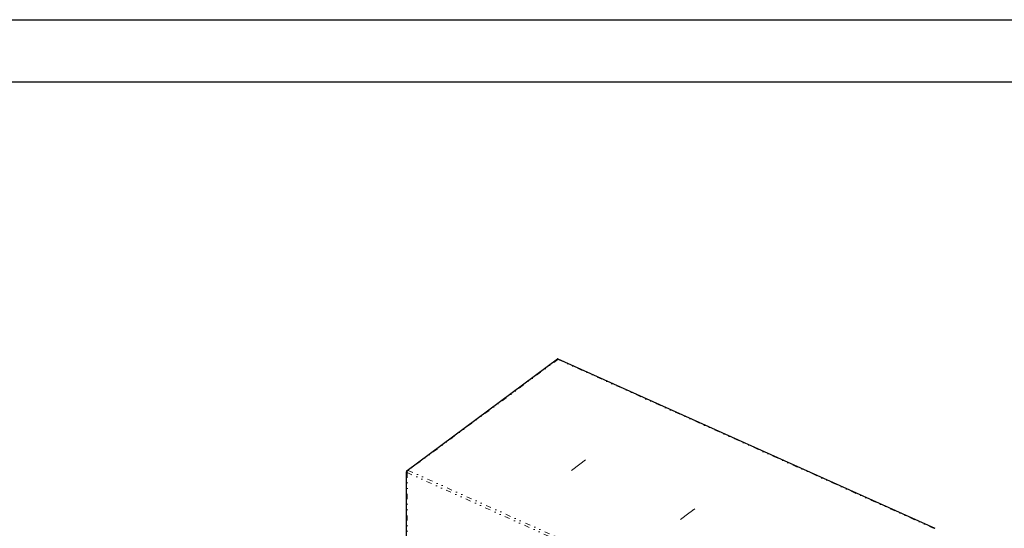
# Model space of a CAD drawing. Header units: millimetres. Extents: x 0 to 3370, y -35 to 2376.
# Tile 23 of 24: x 2225 to 2794, y 2082 to 2376. Entities that reach past the tile are written whole.
import ezdxf

# ---------------------------------------------------------------- set-up
doc = ezdxf.new("R2010")
doc.units = ezdxf.units.MM
doc.linetypes.add('DASHEDBIDOT', pattern=[12.4, 3, -3, 0.2, -3, 0.2, -3])
doc.linetypes.add('DASHEDDOT2X', pattern=[12.2, 6, -3, 0.2, -3])
doc.layers.add('Layer0000', color=7, linetype='Continuous', lineweight=25)

# ---------------------------------------------------------------- blocks, each defined once
blk = doc.blocks.new('ata-Border-A1-002')
at = {"color": 253, "ltscale": 0.5}
blk.add_line((0, 594), (841, 594), dxfattribs=at)
blk.add_line((7, 585), (834, 585))

msp = doc.modelspace()

# ---------------------------------------------------------------- linework, layer by layer
at = {"layer": 'Layer0000', "color": 7, "linetype": 'Continuous', "lineweight": 25}
for p, q in [((2448.6542051, 2115.1126243), (2535.8072125, 2179.6538451)), ((2535.817017, 2179.6550896), (2754.0225752, 2081.5621151)), ((2448.2754775, 2053.8724377), (2448.2493341, 2114.3085615))]:
    msp.add_line(p, q, dxfattribs=at)
at = {"layer": 'Layer0000', "color": 251, "linetype": 'DASHEDBIDOT', "lineweight": 18}
for p, q in [((2535.9359304, 2179.3217798), (2449.2489808, 2115.1256985)), ((2753.6122032, 2081.4667423), (2535.9359304, 2179.3217798)), ((2448.634533, 2113.8537027), (2448.6606764, 2053.417579)), ((2666.3108058, 2015.9986652), (2448.634533, 2113.8537027)), ((2449.2489808, 2115.1256985), (2666.9252536, 2017.270661))]:
    msp.add_line(p, q, dxfattribs=at)
at = {"layer": 'Layer0000', "color": 5, "linetype": 'DASHEDDOT2X', "lineweight": 18}
for p, q in [((2543.7347555, 2115.0995006), (2551.1280718, 2120.5746262)), ((2548.6169131, 2118.7149858), (2552.00083, 2121.2209479)), ((2606.8293273, 2086.7357216), (2614.2226436, 2092.2108472)), ((2611.7114849, 2090.3512068), (2615.0954019, 2092.8571689))]:
    msp.add_line(p, q, dxfattribs=at)
at = {"layer": 'Layer0000', "color": 7, "linetype": 'Continuous', "lineweight": 25}
for centre, radius, start, end in [((2535.8139201, 2179.63985), 0.0145859, 66.250501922, 128.909440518), ((2449.249334, 2114.3089941), 1, 126.515409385, 180.034394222)]:
    msp.add_arc(centre, radius, start, end, dxfattribs=at)
at = {"layer": 'Layer0000', "color": 251, "linetype": 'DASHEDBIDOT', "lineweight": 18}
msp.add_arc((2450.3709874, 2113.7992993), 1.7373065, 130.228022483, 178.205499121, dxfattribs=at)
at = {"layer": 'Layer0000', "color": 7, "linetype": 'Continuous', "lineweight": 25}
msp.add_open_spline([(2535.8197944, 2179.6532006), (2535.8547154, 2179.6388392), (2535.8956884, 2179.5092041), (2535.9359304, 2179.3217798)], degree=3, dxfattribs=at)
at = {"layer": 'Layer0000', "color": 251, "linetype": 'DASHEDBIDOT', "lineweight": 18}
for points, weights in [([(2448.634533, 2113.8537027), (2448.249456, 2114.0268117), (2448.2493341, 2114.3085615)], [1, 0.831779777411, 0.856790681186]), ([(2448.6542944, 2115.1126905), (2448.8899424, 2115.287102), (2449.2489808, 2115.1256985)], [0.854570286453, 0.841350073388, 1]), ([(2753.6122032, 2081.4667423), (2753.8473958, 2081.6409144), (2754.0226282, 2081.5620912)], [1, 0.863216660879, 0.854191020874])]:
    msp.add_rational_spline(points, weights, degree=2, dxfattribs=at)

# ---------------------------------------------------------------- block references
at = {"xscale": 4, "yscale": 4, "zscale": 4}
msp.add_blockref('ata-Border-A1-002', (0, 0), dxfattribs=at)

doc.saveas('drawing.dxf')
